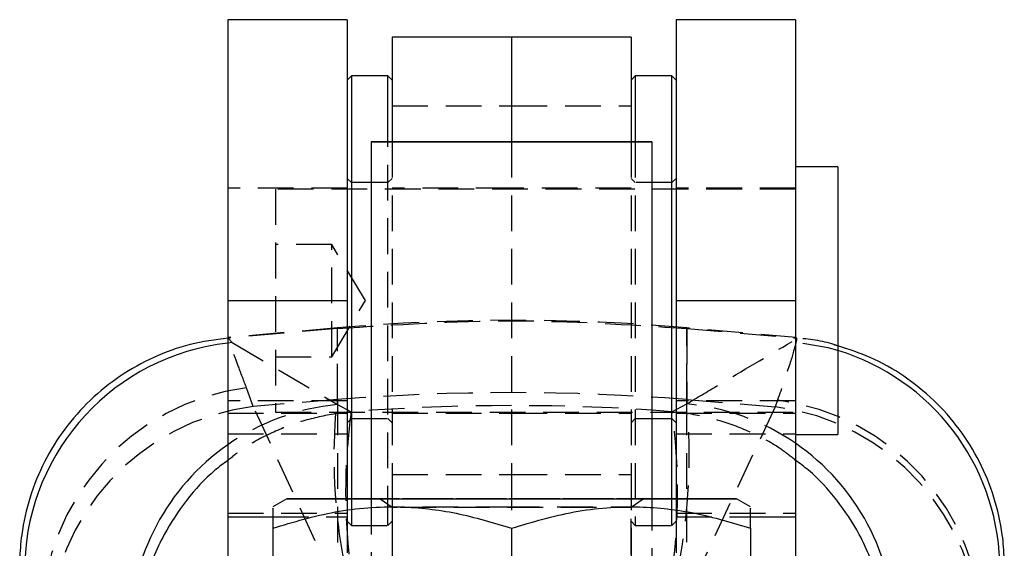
# Model space of a CAD drawing. Extents: x 24 to 351, y 12 to 282.
# Tile 13 of 13: x 316 to 351, y 243 to 262. Entities that reach past the tile are written whole.
import ezdxf

# ---------------------------------------------------------------- set-up
doc = ezdxf.new("R2010")
doc.units = 0
doc.linetypes.add('HIDDEN', pattern=[1.905, 1.27, -0.635])
doc.layers.get('0').update_dxf_attribs({"linetype": 'CONTINUOUS'})

msp = doc.modelspace()

# ---------------------------------------------------------------- linework, layer by layer
at = {"color": 7, "linetype": 'CONTINUOUS'}
for p, q in [((327.68567, 261.792803), (323.43567, 261.792803)), ((323.43567, 261.792803), (323.43567, 251.792645)), ((327.68567, 261.792803), (327.68567, 251.792645)), ((343.63567, 261.792803), (339.38567, 261.792803)), ((339.38567, 261.792803), (339.38567, 251.792645)), ((343.63567, 261.792803), (343.63567, 251.792645)), ((333.53567, 261.170099), (329.28567, 261.170099)), ((329.28567, 261.170099), (329.28567, 257.442059)), ((337.78567, 261.170099), (333.53567, 261.170099)), ((333.53567, 261.170099), (333.53567, 257.442096)), ((337.78567, 261.170099), (337.78567, 257.442059)), ((327.83567, 259.792803), (327.68567, 259.642804)), ((329.13567, 259.792803), (327.83567, 259.792803)), ((327.83567, 259.792803), (327.83567, 244.742105)), ((329.28567, 259.642804), (329.13567, 259.792803)), ((329.13567, 257.442052), (329.13567, 259.792803)), ((337.93567, 259.792803), (337.78567, 259.642804)), ((339.23567, 259.792803), (337.93567, 259.792803)), ((337.93567, 259.792803), (337.93567, 257.442052)), ((339.38567, 259.642804), (339.23567, 259.792803)), ((339.23567, 244.742105), (339.23567, 259.792803)), ((328.53567, 257.442014), (328.53567, 244.742016)), ((338.53567, 244.742016), (338.53567, 257.442014)), ((345.13567, 256.555302), (343.63567, 256.555302)), ((345.13567, 256.555302), (345.13567, 247.030301)), ((323.43567, 251.792645), (327.68567, 251.792645)), ((323.43567, 251.792645), (323.43567, 244.092645)), ((327.68567, 251.792645), (327.68567, 244.742101)), ((339.38567, 251.792645), (343.63567, 251.792645)), ((339.38567, 251.792645), (339.38567, 244.742101)), ((343.63567, 251.792645), (343.63567, 244.092645)), ((343.63567, 247.030301), (345.13567, 247.030301)), ((325.53567, 244.742016), (325.03567, 244.453343)), ((342.035671, 244.453343), (341.53567, 244.742016)), ((323.43567, 244.092645), (323.43567, 236.65159)), ((343.63567, 244.092645), (343.63567, 236.65159)), ((325.03567, 243.694073), (325.03567, 237.789804)), ((333.53567, 243.693998), (333.53567, 237.789726)), ((342.035671, 243.694073), (342.035671, 237.789804))]:
    msp.add_line(p, q, dxfattribs=at)
at = {"color": 7, "linetype": 'HIDDEN'}
for p, q in [((329.28567, 258.731088), (333.53567, 258.731088)), ((333.53567, 258.731088), (337.78567, 258.731088)), ((329.13567, 243.927619), (329.13567, 257.442052)), ((329.28567, 257.442059), (329.28567, 245.60911)), ((333.53567, 257.442096), (333.53567, 245.60911)), ((337.78567, 257.442059), (337.78567, 245.60911)), ((337.93567, 257.442052), (337.93567, 243.927619)), ((327.83567, 255.992802), (327.68567, 256.142805)), ((329.28567, 256.142805), (329.13567, 255.992802)), ((337.93567, 255.992802), (337.78567, 256.142805)), ((339.38567, 256.142805), (339.23567, 255.992802)), ((327.68567, 255.792802), (323.43567, 255.792802)), ((325.13567, 255.761555), (325.13567, 247.824052)), ((343.63567, 255.761555), (325.13567, 255.761555)), ((329.13567, 255.992802), (327.83567, 255.992802)), ((333.53567, 255.792802), (329.28567, 255.792802)), ((337.78567, 255.792802), (333.53567, 255.792802)), ((339.23567, 255.992802), (337.93567, 255.992802)), ((343.63567, 255.792802), (339.38567, 255.792802)), ((327.13567, 253.792802), (325.13567, 253.792802)), ((327.13567, 249.792801), (327.13567, 253.792802)), ((328.337391, 251.792802), (327.13567, 253.792802)), ((323.43567, 251.792962), (327.68567, 251.792962)), ((327.13567, 249.792801), (328.337391, 251.792802)), ((339.38567, 251.792962), (343.63567, 251.792962)), ((327.345356, 250.821961), (323.447547, 250.480948)), ((327.345356, 250.803745), (323.448607, 250.463134)), ((327.345356, 248.26991), (327.345356, 250.815069)), ((327.345356, 248.093298), (327.345356, 250.803745)), ((343.663008, 250.480982), (339.765572, 250.821961)), ((339.765572, 248.26991), (339.765572, 250.815069)), ((339.765572, 250.803745), (339.765572, 248.118388)), ((339.765572, 250.803745), (343.651218, 250.464102)), ((323.448607, 250.463134), (323.446687, 250.462962)), ((323.446687, 250.462962), (323.599447, 250.298562)), ((343.655354, 250.463737), (343.651218, 250.464102)), ((323.599447, 250.298562), (323.43567, 250.281898)), ((323.599447, 250.298562), (327.345356, 248.093298)), ((325.13567, 249.792801), (327.13567, 249.792801)), ((324.343798, 248.029506), (324.1074, 248.688458)), ((327.68567, 248.229096), (323.43567, 248.229096)), ((327.345356, 248.26991), (324.343798, 248.029506)), ((327.345356, 241.51787), (324.343798, 248.029506)), ((327.345356, 248.26991), (327.345356, 241.51787)), ((327.345356, 248.093298), (327.832733, 247.837694)), ((339.23856, 247.840727), (339.765572, 248.118388)), ((343.63567, 248.229096), (339.38567, 248.229096)), ((339.765572, 248.26991), (342.914403, 248.017708)), ((339.765572, 241.289336), (339.765572, 248.26991)), ((342.914403, 248.017708), (339.765572, 241.289336)), ((342.994008, 248.2477), (342.914403, 248.017708)), ((323.43567, 247.792805), (327.68567, 247.792805)), ((325.13567, 247.824052), (343.63567, 247.824052)), ((327.832733, 247.837694), (327.270664, 247.771779)), ((329.28567, 247.792805), (333.53567, 247.792805)), ((333.53567, 247.792805), (337.78567, 247.792805)), ((339.23856, 247.840727), (339.797956, 247.775538)), ((339.38567, 247.792805), (343.63567, 247.792805)), ((327.68567, 247.442803), (327.83567, 247.592801)), ((327.83567, 247.592801), (329.13567, 247.592801)), ((329.13567, 247.592801), (329.28567, 247.442803)), ((337.78567, 247.442803), (337.93567, 247.592801)), ((337.93567, 247.592801), (339.23567, 247.592801)), ((339.23567, 247.592801), (339.38567, 247.442803)), ((323.43567, 247.047907), (327.68567, 247.047907)), ((339.38567, 247.047907), (343.63567, 247.047907)), ((329.28567, 245.60911), (333.53567, 245.60911)), ((329.28567, 245.60911), (329.28567, 230.392803)), ((333.53567, 245.60911), (337.78567, 245.60911)), ((333.53567, 245.60911), (333.53567, 243.694307)), ((337.78567, 245.60911), (337.78567, 230.392803)), ((327.68567, 244.742101), (327.68567, 244.092645)), ((327.83567, 244.742105), (327.83567, 243.927619)), ((328.53567, 244.742016), (328.53567, 234.091859)), ((328.862408, 244.742016), (329.28567, 244.445646)), ((337.78567, 244.445646), (338.208932, 244.742016)), ((338.53567, 234.091859), (338.53567, 244.742016)), ((339.23567, 243.927619), (339.23567, 244.742105)), ((339.38567, 244.742101), (339.38567, 244.092645)), ((323.43567, 244.229155), (327.68567, 244.229155)), ((329.28567, 244.445646), (329.28567, 237.038387)), ((337.78567, 237.038387), (337.78567, 244.445646)), ((339.38567, 244.229155), (343.63567, 244.229155)), ((325.03567, 244.092645), (327.68567, 244.092645)), ((327.68567, 244.092645), (327.68567, 236.091733)), ((327.68567, 243.942803), (327.83567, 243.792804)), ((327.83567, 243.927619), (327.83567, 243.792804)), ((327.83567, 243.792804), (329.13567, 243.792804)), ((329.13567, 243.792804), (329.28567, 243.942803)), ((329.13567, 243.792804), (329.13567, 243.927619)), ((337.78567, 243.942803), (337.93567, 243.792804)), ((337.93567, 243.927619), (337.93567, 243.792804)), ((337.93567, 243.792804), (339.23567, 243.792804)), ((339.23567, 243.792804), (339.38567, 243.942803)), ((339.23567, 243.792804), (339.23567, 243.927619)), ((339.38567, 244.092645), (339.38567, 236.091733)), ((339.38567, 244.092645), (342.035671, 244.092645)), ((333.53567, 243.694307), (333.53567, 243.693998))]:
    msp.add_line(p, q, dxfattribs=at)
at = {"color": 8, "linetype": 'CONTINUOUS'}
for p, q in [((323.43567, 244.092645), (325.03567, 244.092645)), ((342.035671, 244.092645), (343.63567, 244.092645))]:
    msp.add_line(p, q, dxfattribs=at)
at = {"color": 7, "linetype": 'CONTINUOUS', "flags": 128}
for points in [[(336.099345, 257.442085), (335.24061, 257.442089), (334.320255, 257.442093), (333.371543, 257.442096), (332.428763, 257.442093), (331.525989, 257.442089), (330.69585, 257.442081), (329.96835, 257.44207), (329.369782, 257.442059), (328.92178, 257.442048), (328.640536, 257.442033), (328.536216, 257.442018), (328.612588, 257.442003), (328.866893, 257.441988), (329.28994, 257.441973), (329.866439, 257.441962), (330.575554, 257.441951), (331.391654, 257.441944), (332.285245, 257.44194), (333.22403, 257.441936), (334.174078, 257.44194), (335.101053, 257.44194), (335.97145, 257.441947), (336.753812, 257.441955), (337.419862, 257.441966), (337.945527, 257.441981), (338.311808, 257.441992), (338.505468, 257.442007), (338.519506, 257.442022), (338.353415, 257.442037), (338.013198, 257.442052), (337.511152, 257.442063), (336.865421, 257.442074), (336.099345, 257.442085)], [(328.53567, 244.742116), (328.445731, 244.742112), (327.563244, 244.742101), (326.820747, 244.742086), (326.235641, 244.742068), (325.821642, 244.742049), (325.588453, 244.74203), (325.541541, 244.742012), (325.682004, 244.741993), (326.00655, 244.741975), (326.507572, 244.741956), (327.173327, 244.741941), (327.98821, 244.741926), (328.933121, 244.741915), (329.985911, 244.741904), (331.121905, 244.741896), (332.314476, 244.741893), (333.53567, 244.741889)], [(333.53567, 244.741889), (334.756864, 244.741893), (335.949435, 244.741896), (337.085429, 244.741904), (338.138219, 244.741915), (339.08313, 244.741926), (339.898013, 244.741941), (340.563768, 244.741956), (341.064791, 244.741975), (341.389336, 244.741993), (341.529799, 244.742012), (341.482887, 244.74203), (341.249698, 244.742049), (340.835699, 244.742068), (340.250593, 244.742086), (339.508096, 244.742101), (338.62561, 244.742112), (338.53567, 244.742116)]]:
    msp.add_lwpolyline(points, dxfattribs=at)
at = {"color": 7, "linetype": 'HIDDEN', "flags": 128}
for points in [[(345.13567, 250.020141), (344.798792, 250.114752), (343.51599, 250.337241)], [(338.53567, 244.742116), (337.62382, 244.742124), (336.526207, 244.742135), (335.358498, 244.742138), (334.148064, 244.742142), (332.923276, 244.742142), (331.712842, 244.742138), (330.545133, 244.742135), (329.447521, 244.742124), (328.53567, 244.742116)], [(333.53567, 244.74209), (334.447378, 244.74209), (335.32405, 244.742083), (336.131995, 244.742079), (336.840165, 244.742068), (337.421345, 244.742056), (337.853201, 244.742045), (338.119136, 244.74203), (338.208932, 244.742016), (338.119136, 244.742001), (337.853201, 244.741989), (337.421345, 244.741975), (336.840165, 244.741963), (336.131995, 244.741956), (335.32405, 244.741948), (334.447378, 244.741945), (333.53567, 244.741941), (332.623962, 244.741945), (331.74729, 244.741948), (330.939345, 244.741956), (330.231175, 244.741963), (329.649995, 244.741975), (329.21814, 244.741989), (328.952204, 244.742001), (328.862408, 244.742016), (328.952204, 244.74203), (329.21814, 244.742045), (329.649995, 244.742056), (330.231175, 244.742068), (330.939345, 244.742079), (331.74729, 244.742083), (332.623962, 244.74209), (333.53567, 244.74209)], [(329.512389, 244.445624), (329.49368, 244.445624), (329.308952, 244.445639), (329.308952, 244.445654), (329.468838, 244.445665)], [(329.575662, 244.445669), (329.855062, 244.44568), (330.377304, 244.445691), (331.037583, 244.445698), (331.807039, 244.445706), (332.652045, 244.44571), (333.53567, 244.445713), (334.419295, 244.44571), (335.264301, 244.445706), (336.033757, 244.445698), (336.694036, 244.445691), (337.216278, 244.44568), (337.57766, 244.445665), (337.762388, 244.445654), (337.762388, 244.445639), (337.57766, 244.445624), (337.216278, 244.445613), (336.694036, 244.445602), (336.033757, 244.44559), (335.264301, 244.445583), (334.419295, 244.445579), (333.53567, 244.445579), (333.53567, 244.445579)], [(333.53567, 244.445579), (332.652045, 244.445579), (331.807039, 244.445583), (331.037583, 244.44559), (330.377304, 244.445602), (329.855062, 244.445613), (329.603803, 244.44562)]]:
    msp.add_lwpolyline(points, dxfattribs=at)
at = {"color": 7, "linetype": 'HIDDEN'}
for centre, radius, start, end in [((333.555464, 179.840101), 71.253, 85, 95), ((325.185363, 240.393496), 8.364711, 97.4043156, 178.9292839), ((333.555464, 170.713636), 77.804506, 85.4219635, 94.5780365), ((325.410735, 239.738919), 8.358959, 97.3332292, 177.7025629), ((328.086537, 240.011738), 8.115477, 95.2400908, 124.9657082), ((339.024518, 240.036727), 8.115566, 55.3761637, 84.7608709), ((341.830576, 239.717928), 8.370247, 1.9490367, 82.5601253), ((341.90837, 239.948288), 8.370116, 1.5088683, 82.5475094), ((347.356635, 246.256652), 20.143035, 175.6862272, 192.0222608), ((348.159382, 244.958428), 20.52956, 171.9376988, 188.0623012), ((318.771176, 244.961332), 20.668931, 351.9920612, 8.0079388), ((319.577749, 246.262569), 20.276732, 348.0496872, 4.2791593)]:
    msp.add_arc(centre, radius, start, end, dxfattribs=at)
at = {"color": 8, "linetype": 'CONTINUOUS'}
for centre, radius, start, end in [((324.351876, 242.193572), 8.140053, 96.4626351, 178.0543496), ((342.759559, 242.230098), 8.144364, 2.0147294, 73.0372984), ((328.10386, 239.985031), 8.14729, 124.9579074, 179.3431685), ((339.007387, 240.010193), 8.147134, 0.6814416, 55.3830499)]:
    msp.add_arc(centre, radius, start, end, dxfattribs=at)
at = {"color": 7, "linetype": 'HIDDEN'}
msp.add_ellipse((333.555464, 180.14865), major_axis=(71.253, 0), ratio=0.953060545, start_param=1.49095213, end_param=1.651198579, dxfattribs=at)
for points, knots in [([(327.345356, 250.803745), (329.415392, 250.939191), (333.555464, 251.210082), (337.695536, 250.939191), (339.765572, 250.803745)], [0, 0, 0, 0, 0.5000000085, 1, 1, 1, 1]), ([(324.1074, 248.688458), (324.013679, 248.931732), (323.826238, 249.418278), (323.631386, 249.945252), (323.50174, 250.307509), (323.438827, 250.49262), (323.44546, 250.472622), (323.448607, 250.463134)], [0, 0, 0, 0, 0.200733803, 0.401464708, 0.607646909, 0.813831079, 1, 1, 1, 1]), ([(343.651218, 250.464102), (343.663913, 250.471757), (343.689399, 250.487125), (343.629613, 250.19969), (343.448101, 249.562243), (343.146279, 248.688506), (342.994008, 248.2477)], [0, 0, 0, 0, 0.196932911, 0.3953624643, 0.6949566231, 1, 1, 1, 1]), ([(345.13567, 250.180273), (345.09137, 250.19638), (344.618261, 250.368399), (344.11316, 250.418409), (343.655354, 250.463737)], [0, 0, 0, 0, 0.0936356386, 1, 1, 1, 1]), ([(339.765572, 248.118388), (340.131036, 248.336953), (341.369539, 249.077635), (342.628518, 249.816444), (343.51599, 250.337241)], [0, 0, 0, 0, 0.295085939, 1, 1, 1, 1]), ([(327.270664, 247.771779), (326.881326, 247.695774), (326.102623, 247.543759), (324.985221, 247.100065), (324.083249, 246.621298), (323.601961, 246.235502), (323.43567, 246.102205)], [0, 0, 0, 0, 0.279881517, 0.55978266, 0.847899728, 1, 1, 1, 1]), ([(343.63567, 246.108344), (343.470714, 246.240527), (342.990726, 246.625151), (342.089192, 247.103452), (340.969556, 247.547766), (340.18848, 247.699616), (339.797956, 247.775538)], [0, 0, 0, 0, 0.150807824, 0.438819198, 0.719419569, 1, 1, 1, 1])]:
    msp.add_open_spline(points, degree=3, knots=knots, dxfattribs=at)
at = {"color": 7, "linetype": 'CONTINUOUS'}
for points, knots in [([(323.446687, 250.462962), (322.993983, 250.400259), (322.088574, 250.274852), (320.793428, 249.804537), (319.594212, 249.135977), (318.522196, 248.275122), (317.613243, 247.244721), (316.886294, 246.078737), (316.369539, 244.805775), (316.104105, 243.614862), (316.040243, 242.810228), (316.036682, 242.460663), (316.036206, 242.41399)], [0, 0, 0, 0, 0.114058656, 0.228117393, 0.342176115, 0.456234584, 0.570295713, 0.684356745, 0.798422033, 0.912486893, 0.988315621, 1, 1, 1, 1]), ([(351.061552, 242.461585), (351.06078, 242.508239), (351.055293, 242.840136), (350.990464, 243.626779), (350.729177, 244.800683), (350.21285, 246.074204), (349.486249, 247.240453), (348.578133, 248.273014), (347.505292, 249.129571), (346.352653, 249.79475), (345.526329, 250.056517), (345.13567, 250.180273)], [0, 0, 0, 0, 0.013429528, 0.095535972, 0.226685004, 0.357834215, 0.488978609, 0.620123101, 0.7512648, 0.882406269, 1, 1, 1, 1]), ([(325.03567, 243.694073), (325.77341, 243.913344), (327.264889, 244.356641), (329.47471, 244.518798), (331.587151, 244.280734), (332.882208, 243.890768), (333.53567, 243.693998)], [0, 0, 0, 0, 0.264605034, 0.534947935, 0.765343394, 1, 1, 1, 1]), ([(325.03567, 244.400615), (325.03567, 244.409656), (325.03567, 244.436523), (325.03567, 244.111331), (325.03567, 243.790699), (325.03567, 243.694073)], [0, 0, 0, 0, 0.261623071, 0.777480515, 1, 1, 1, 1]), ([(333.53567, 243.693998), (334.27341, 243.913282), (335.76489, 244.356604), (337.974711, 244.518798), (340.087153, 244.280776), (341.382209, 243.890832), (342.035671, 243.694073)], [0, 0, 0, 0, 0.26460471, 0.534947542, 0.765343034, 1, 1, 1, 1]), ([(342.035671, 243.694073), (342.035671, 243.790701), (342.035671, 244.105754), (342.035671, 244.432777), (342.035671, 244.407107), (342.035671, 244.398045)], [0, 0, 0, 0, 0.22251542, 0.725502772, 1, 1, 1, 1])]:
    msp.add_open_spline(points, degree=3, knots=knots, dxfattribs=at)
at = {"color": 8, "linetype": 'CONTINUOUS'}
for points, knots in [([(323.43567, 246.102205), (323.281958, 245.988994), (322.730385, 245.582759), (321.94539, 244.703502), (321.067024, 243.383372), (320.427228, 241.770561), (320.239443, 240.539482), (320.219947, 239.906877), (320.219765, 239.900986)], [0, 0, 0, 0, 0.077572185, 0.278354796, 0.479176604, 0.731833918, 0.997502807, 1, 1, 1, 1]), ([(346.855603, 239.904374), (346.855421, 239.910266), (346.835928, 240.542852), (346.648181, 241.773827), (346.008409, 243.386521), (345.130118, 244.706617), (344.343829, 245.586963), (343.790798, 245.994131), (343.63567, 246.108344)], [0, 0, 0, 0, 0.002495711, 0.267970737, 0.520445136, 0.721129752, 0.921775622, 1, 1, 1, 1])]:
    msp.add_open_spline(points, degree=3, knots=knots, dxfattribs=at)

doc.saveas('drawing.dxf')
